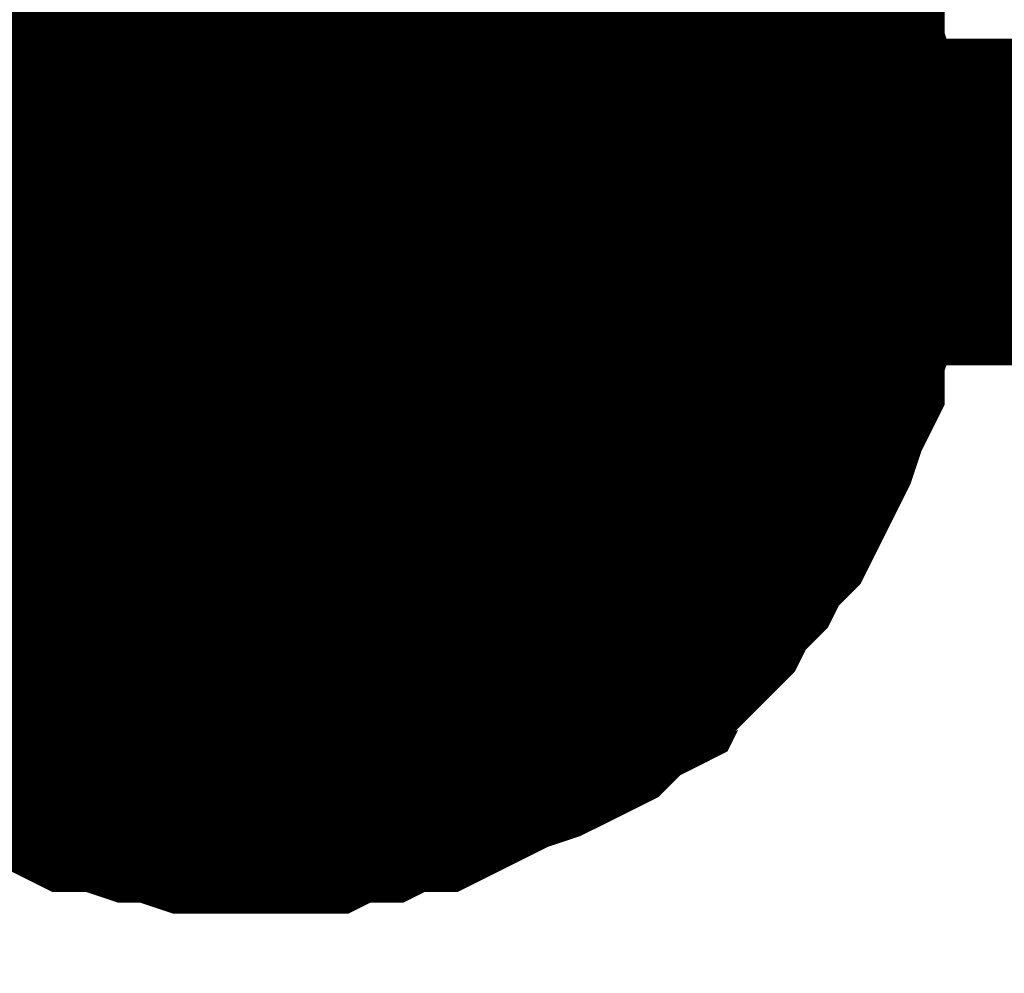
# Model space of a CAD drawing. Header units: inches. Extents: x 0 to 17, y 0 to 11.
# Tile 97 of 114: x 10.3418 to 10.3773, y 5.7219 to 5.7564. Entities that reach past the tile are written whole.
import ezdxf

# ---------------------------------------------------------------- set-up
doc = ezdxf.new("R2010")
doc.units = ezdxf.units.IN
doc.header["$MEASUREMENT"] = 0
doc.layers.add('Sheet', color=255, linetype='Continuous')

msp = doc.modelspace()

# ---------------------------------------------------------------- linework, layer by layer
at = {"layer": 'Sheet'}
for points in [[(8.750163, 5.64987, 0.0118, 0.0118, 0), (8.750163, 5.749784, 0.0118, 0.0118, 0), (9.250093, 5.749784, 0.0118, 0.0118, 0), (9.799977, 5.749784, 0.0118, 0.0118, 0), (10.350257, 5.749784, 0.0118, 0.0118, 0), (10.90014, 5.749784, 0.0118, 0.0118, 0), (10.90014, 5.849697, 0.0118, 0.0118, 0)], [(10.350257, 5.849697, 0.0118, 0.0118, 0), (10.350257, 5.749784, 0.0118, 0.0118, 0)], [(10.365322, 5.762471, 0.0118, 0.0118, 0), (10.366115, 5.761678, 0.0118, 0.0118, 0), (10.366511, 5.760885, 0.0118, 0.0118, 0), (10.367304, 5.760092, 0.0118, 0.0118, 0), (10.367701, 5.759299, 0.0118, 0.0118, 0), (10.368097, 5.758506, 0.0118, 0.0118, 0), (10.368493, 5.757713, 0.0118, 0.0118, 0), (10.36889, 5.756524, 0.0118, 0.0118, 0), (10.369286, 5.755731, 0.0118, 0.0118, 0), (10.369286, 5.754938, 0.0118, 0.0118, 0), (10.369683, 5.753749, 0.0118, 0.0118, 0), (10.369683, 5.752956, 0.0118, 0.0118, 0), (10.370079, 5.751766, 0.0118, 0.0118, 0), (10.370079, 5.750973, 0.0118, 0.0118, 0), (10.370079, 5.749784, 0.0118, 0.0118, 0)], [(10.365322, 5.762471, 0.0118, 0.0118, 0), (10.366115, 5.761678, 0.0118, 0.0118, 0), (10.366511, 5.760885, 0.0118, 0.0118, 0), (10.367304, 5.760092, 0.0118, 0.0118, 0), (10.367701, 5.759299, 0.0118, 0.0118, 0), (10.368097, 5.758506, 0.0118, 0.0118, 0), (10.368493, 5.757713, 0.0118, 0.0118, 0), (10.36889, 5.756524, 0.0118, 0.0118, 0), (10.369286, 5.755731, 0.0118, 0.0118, 0), (10.369286, 5.754938, 0.0118, 0.0118, 0), (10.369683, 5.753749, 0.0118, 0.0118, 0), (10.369683, 5.752956, 0.0118, 0.0118, 0), (10.370079, 5.751766, 0.0118, 0.0118, 0), (10.370079, 5.750973, 0.0118, 0.0118, 0), (10.370079, 5.749784, 0.0118, 0.0118, 0)], [(10.365322, 5.762471, 0.0118, 0.0118, 0), (10.366115, 5.761678, 0.0118, 0.0118, 0), (10.366511, 5.760885, 0.0118, 0.0118, 0), (10.367304, 5.760092, 0.0118, 0.0118, 0), (10.367701, 5.759299, 0.0118, 0.0118, 0), (10.368097, 5.758506, 0.0118, 0.0118, 0), (10.368493, 5.757713, 0.0118, 0.0118, 0), (10.36889, 5.756524, 0.0118, 0.0118, 0), (10.369286, 5.755731, 0.0118, 0.0118, 0), (10.369286, 5.754938, 0.0118, 0.0118, 0), (10.369683, 5.753749, 0.0118, 0.0118, 0), (10.369683, 5.752956, 0.0118, 0.0118, 0), (10.370079, 5.751766, 0.0118, 0.0118, 0), (10.370079, 5.750973, 0.0118, 0.0118, 0), (10.370079, 5.749784, 0.0118, 0.0118, 0)], [(10.365322, 5.762471, 0.0118, 0.0118, 0), (10.366115, 5.761678, 0.0118, 0.0118, 0), (10.366511, 5.760885, 0.0118, 0.0118, 0), (10.367304, 5.760092, 0.0118, 0.0118, 0), (10.367701, 5.759299, 0.0118, 0.0118, 0), (10.368097, 5.758506, 0.0118, 0.0118, 0), (10.368493, 5.757713, 0.0118, 0.0118, 0), (10.36889, 5.756524, 0.0118, 0.0118, 0), (10.369286, 5.755731, 0.0118, 0.0118, 0), (10.369286, 5.754938, 0.0118, 0.0118, 0), (10.369683, 5.753749, 0.0118, 0.0118, 0), (10.369683, 5.752956, 0.0118, 0.0118, 0), (10.370079, 5.751766, 0.0118, 0.0118, 0), (10.370079, 5.750973, 0.0118, 0.0118, 0), (10.370079, 5.749784, 0.0118, 0.0118, 0)], [(10.368097, 5.758506, 0.0039, 0.0039, 0), (10.368493, 5.757713, 0.0039, 0.0039, 0), (10.36889, 5.756524, 0.0039, 0.0039, 0), (10.369286, 5.755731, 0.0039, 0.0039, 0), (10.369286, 5.754938, 0.0039, 0.0039, 0), (10.369683, 5.753749, 0.0039, 0.0039, 0), (10.369683, 5.752956, 0.0039, 0.0039, 0), (10.370079, 5.751766, 0.0039, 0.0039, 0), (10.370079, 5.750973, 0.0039, 0.0039, 0), (10.370079, 5.749784, 0.0039, 0.0039, 0)], [(10.368097, 5.758506, 0.0039, 0.0039, 0), (10.368493, 5.757713, 0.0039, 0.0039, 0), (10.36889, 5.756524, 0.0039, 0.0039, 0), (10.369286, 5.755731, 0.0039, 0.0039, 0), (10.369286, 5.754938, 0.0039, 0.0039, 0), (10.369683, 5.753749, 0.0039, 0.0039, 0), (10.369683, 5.752956, 0.0039, 0.0039, 0), (10.370079, 5.751766, 0.0039, 0.0039, 0), (10.370079, 5.750973, 0.0039, 0.0039, 0), (10.370079, 5.749784, 0.0039, 0.0039, 0)], [(10.368097, 5.758506, 0.0039, 0.0039, 0), (10.368493, 5.757713, 0.0039, 0.0039, 0), (10.36889, 5.756524, 0.0039, 0.0039, 0), (10.369286, 5.755731, 0.0039, 0.0039, 0), (10.369286, 5.754938, 0.0039, 0.0039, 0), (10.369683, 5.753749, 0.0039, 0.0039, 0), (10.369683, 5.752956, 0.0039, 0.0039, 0), (10.370079, 5.751766, 0.0039, 0.0039, 0), (10.370079, 5.750973, 0.0039, 0.0039, 0), (10.370079, 5.749784, 0.0039, 0.0039, 0)], [(10.368097, 5.758506, 0.0039, 0.0039, 0), (10.368493, 5.757713, 0.0039, 0.0039, 0), (10.36889, 5.756524, 0.0039, 0.0039, 0), (10.369286, 5.755731, 0.0039, 0.0039, 0), (10.369286, 5.754938, 0.0039, 0.0039, 0), (10.369683, 5.753749, 0.0039, 0.0039, 0), (10.369683, 5.752956, 0.0039, 0.0039, 0), (10.370079, 5.751766, 0.0039, 0.0039, 0), (10.370079, 5.750973, 0.0039, 0.0039, 0), (10.370079, 5.749784, 0.0039, 0.0039, 0)], [(10.370079, 5.749784, 0.0118, 0.0118, 0), (10.370079, 5.748594, 0.0118, 0.0118, 0), (10.370079, 5.747801, 0.0118, 0.0118, 0), (10.369683, 5.746612, 0.0118, 0.0118, 0), (10.369683, 5.745819, 0.0118, 0.0118, 0), (10.369286, 5.744629, 0.0118, 0.0118, 0), (10.369286, 5.743837, 0.0118, 0.0118, 0), (10.36889, 5.743044, 0.0118, 0.0118, 0), (10.368493, 5.741854, 0.0118, 0.0118, 0), (10.368097, 5.741061, 0.0118, 0.0118, 0), (10.367701, 5.740268, 0.0118, 0.0118, 0), (10.367304, 5.739475, 0.0118, 0.0118, 0), (10.366511, 5.738682, 0.0118, 0.0118, 0), (10.366115, 5.737889, 0.0118, 0.0118, 0), (10.365322, 5.737096, 0.0118, 0.0118, 0), (10.364925, 5.736303, 0.0118, 0.0118, 0), (10.364132, 5.73551, 0.0118, 0.0118, 0), (10.36334, 5.735114, 0.0118, 0.0118, 0), (10.362943, 5.734321, 0.0118, 0.0118, 0), (10.36215, 5.733924, 0.0118, 0.0118, 0), (10.361357, 5.733131, 0.0118, 0.0118, 0), (10.360564, 5.732735, 0.0118, 0.0118, 0), (10.359771, 5.732339, 0.0118, 0.0118, 0), (10.358582, 5.731942, 0.0118, 0.0118, 0), (10.357789, 5.731546, 0.0118, 0.0118, 0), (10.356996, 5.731149, 0.0118, 0.0118, 0), (10.356203, 5.730753, 0.0118, 0.0118, 0), (10.355014, 5.730753, 0.0118, 0.0118, 0), (10.354221, 5.730356, 0.0118, 0.0118, 0), (10.353032, 5.730356, 0.0118, 0.0118, 0), (10.352239, 5.72996, 0.0118, 0.0118, 0), (10.351446, 5.72996, 0.0118, 0.0118, 0), (10.350257, 5.72996, 0.0118, 0.0118, 0)], [(10.370079, 5.749784, 0.0118, 0.0118, 0), (10.370079, 5.748594, 0.0118, 0.0118, 0), (10.370079, 5.747801, 0.0118, 0.0118, 0), (10.369683, 5.746612, 0.0118, 0.0118, 0), (10.369683, 5.745819, 0.0118, 0.0118, 0), (10.369286, 5.744629, 0.0118, 0.0118, 0), (10.369286, 5.743837, 0.0118, 0.0118, 0), (10.36889, 5.743044, 0.0118, 0.0118, 0), (10.368493, 5.741854, 0.0118, 0.0118, 0), (10.368097, 5.741061, 0.0118, 0.0118, 0), (10.367701, 5.740268, 0.0118, 0.0118, 0), (10.367304, 5.739475, 0.0118, 0.0118, 0), (10.366511, 5.738682, 0.0118, 0.0118, 0), (10.366115, 5.737889, 0.0118, 0.0118, 0), (10.365322, 5.737096, 0.0118, 0.0118, 0), (10.364925, 5.736303, 0.0118, 0.0118, 0), (10.364132, 5.73551, 0.0118, 0.0118, 0), (10.36334, 5.735114, 0.0118, 0.0118, 0), (10.362943, 5.734321, 0.0118, 0.0118, 0), (10.36215, 5.733924, 0.0118, 0.0118, 0), (10.361357, 5.733131, 0.0118, 0.0118, 0), (10.360564, 5.732735, 0.0118, 0.0118, 0), (10.359771, 5.732339, 0.0118, 0.0118, 0), (10.358582, 5.731942, 0.0118, 0.0118, 0), (10.357789, 5.731546, 0.0118, 0.0118, 0), (10.356996, 5.731149, 0.0118, 0.0118, 0), (10.356203, 5.730753, 0.0118, 0.0118, 0), (10.355014, 5.730753, 0.0118, 0.0118, 0), (10.354221, 5.730356, 0.0118, 0.0118, 0), (10.353032, 5.730356, 0.0118, 0.0118, 0), (10.352239, 5.72996, 0.0118, 0.0118, 0), (10.351446, 5.72996, 0.0118, 0.0118, 0), (10.350257, 5.72996, 0.0118, 0.0118, 0)], [(10.370079, 5.749784, 0.0118, 0.0118, 0), (10.370079, 5.748594, 0.0118, 0.0118, 0), (10.370079, 5.747801, 0.0118, 0.0118, 0), (10.369683, 5.746612, 0.0118, 0.0118, 0), (10.369683, 5.745819, 0.0118, 0.0118, 0), (10.369286, 5.744629, 0.0118, 0.0118, 0), (10.369286, 5.743837, 0.0118, 0.0118, 0), (10.36889, 5.743044, 0.0118, 0.0118, 0), (10.368493, 5.741854, 0.0118, 0.0118, 0), (10.368097, 5.741061, 0.0118, 0.0118, 0), (10.367701, 5.740268, 0.0118, 0.0118, 0), (10.367304, 5.739475, 0.0118, 0.0118, 0), (10.366511, 5.738682, 0.0118, 0.0118, 0), (10.366115, 5.737889, 0.0118, 0.0118, 0), (10.365322, 5.737096, 0.0118, 0.0118, 0), (10.364925, 5.736303, 0.0118, 0.0118, 0), (10.364132, 5.73551, 0.0118, 0.0118, 0), (10.36334, 5.735114, 0.0118, 0.0118, 0), (10.362943, 5.734321, 0.0118, 0.0118, 0), (10.36215, 5.733924, 0.0118, 0.0118, 0), (10.361357, 5.733131, 0.0118, 0.0118, 0), (10.360564, 5.732735, 0.0118, 0.0118, 0), (10.359771, 5.732339, 0.0118, 0.0118, 0), (10.358582, 5.731942, 0.0118, 0.0118, 0), (10.357789, 5.731546, 0.0118, 0.0118, 0), (10.356996, 5.731149, 0.0118, 0.0118, 0), (10.356203, 5.730753, 0.0118, 0.0118, 0), (10.355014, 5.730753, 0.0118, 0.0118, 0), (10.354221, 5.730356, 0.0118, 0.0118, 0), (10.353032, 5.730356, 0.0118, 0.0118, 0), (10.352239, 5.72996, 0.0118, 0.0118, 0), (10.351446, 5.72996, 0.0118, 0.0118, 0), (10.350257, 5.72996, 0.0118, 0.0118, 0)], [(10.370079, 5.749784, 0.0118, 0.0118, 0), (10.370079, 5.748594, 0.0118, 0.0118, 0), (10.370079, 5.747801, 0.0118, 0.0118, 0), (10.369683, 5.746612, 0.0118, 0.0118, 0), (10.369683, 5.745819, 0.0118, 0.0118, 0), (10.369286, 5.744629, 0.0118, 0.0118, 0), (10.369286, 5.743837, 0.0118, 0.0118, 0), (10.36889, 5.743044, 0.0118, 0.0118, 0), (10.368493, 5.741854, 0.0118, 0.0118, 0), (10.368097, 5.741061, 0.0118, 0.0118, 0), (10.367701, 5.740268, 0.0118, 0.0118, 0), (10.367304, 5.739475, 0.0118, 0.0118, 0), (10.366511, 5.738682, 0.0118, 0.0118, 0), (10.366115, 5.737889, 0.0118, 0.0118, 0), (10.365322, 5.737096, 0.0118, 0.0118, 0), (10.364925, 5.736303, 0.0118, 0.0118, 0), (10.364132, 5.73551, 0.0118, 0.0118, 0), (10.36334, 5.735114, 0.0118, 0.0118, 0), (10.362943, 5.734321, 0.0118, 0.0118, 0), (10.36215, 5.733924, 0.0118, 0.0118, 0), (10.361357, 5.733131, 0.0118, 0.0118, 0), (10.360564, 5.732735, 0.0118, 0.0118, 0), (10.359771, 5.732339, 0.0118, 0.0118, 0), (10.358582, 5.731942, 0.0118, 0.0118, 0), (10.357789, 5.731546, 0.0118, 0.0118, 0), (10.356996, 5.731149, 0.0118, 0.0118, 0), (10.356203, 5.730753, 0.0118, 0.0118, 0), (10.355014, 5.730753, 0.0118, 0.0118, 0), (10.354221, 5.730356, 0.0118, 0.0118, 0), (10.353032, 5.730356, 0.0118, 0.0118, 0), (10.352239, 5.72996, 0.0118, 0.0118, 0), (10.351446, 5.72996, 0.0118, 0.0118, 0), (10.350257, 5.72996, 0.0118, 0.0118, 0)], [(10.370079, 5.749784, 0.0118, 0.0118, 0), (10.370079, 5.749784, 0.0118, 0.0118, 0), (10.370079, 5.749784, 0.0118, 0.0118, 0), (10.370079, 5.749784, 0.0118, 0.0118, 0), (10.370079, 5.749784, 0.0118, 0.0118, 0), (10.370079, 5.749784, 0.0118, 0.0118, 0), (10.370079, 5.749784, 0.0118, 0.0118, 0), (10.370079, 5.749784, 0.0118, 0.0118, 0), (10.370079, 5.749784, 0.0118, 0.0118, 0), (10.370079, 5.749784, 0.0118, 0.0118, 0), (10.370079, 5.749784, 0.0118, 0.0118, 0), (10.370079, 5.749784, 0.0118, 0.0118, 0), (10.370079, 5.749784, 0.0118, 0.0118, 0), (10.370079, 5.749784, 0.0118, 0.0118, 0), (10.370079, 5.749784, 0.0118, 0.0118, 0), (10.370079, 5.749784, 0.0118, 0.0118, 0), (10.370079, 5.749784, 0.0118, 0.0118, 0), (10.370079, 5.749784, 0.0118, 0.0118, 0), (10.370079, 5.749784, 0.0118, 0.0118, 0), (10.370079, 5.749784, 0.0118, 0.0118, 0), (10.370079, 5.749784, 0.0118, 0.0118, 0), (10.370079, 5.749784, 0.0118, 0.0118, 0), (10.370079, 5.749784, 0.0118, 0.0118, 0), (10.370079, 5.749784, 0.0118, 0.0118, 0), (10.370079, 5.749784, 0.0118, 0.0118, 0), (10.370079, 5.749784, 0.0118, 0.0118, 0), (10.370079, 5.749784, 0.0118, 0.0118, 0), (10.370079, 5.749784, 0.0118, 0.0118, 0), (10.370079, 5.749784, 0.0118, 0.0118, 0), (10.370079, 5.749784, 0.0118, 0.0118, 0), (10.370079, 5.749784, 0.0118, 0.0118, 0), (10.370079, 5.749784, 0.0118, 0.0118, 0), (10.370079, 5.749784, 0.0118, 0.0118, 0)], [(10.370079, 5.749784, 0.0118, 0.0118, 0), (10.370079, 5.749784, 0.0118, 0.0118, 0)], [(10.370079, 5.749784, 0.0118, 0.0118, 0), (10.370079, 5.749784, 0.0118, 0.0118, 0), (10.370079, 5.749784, 0.0118, 0.0118, 0), (10.370079, 5.749784, 0.0118, 0.0118, 0), (10.370079, 5.749784, 0.0118, 0.0118, 0), (10.370079, 5.749784, 0.0118, 0.0118, 0), (10.370079, 5.749784, 0.0118, 0.0118, 0), (10.370079, 5.749784, 0.0118, 0.0118, 0), (10.370079, 5.749784, 0.0118, 0.0118, 0), (10.370079, 5.749784, 0.0118, 0.0118, 0), (10.370079, 5.749784, 0.0118, 0.0118, 0), (10.370079, 5.749784, 0.0118, 0.0118, 0), (10.370079, 5.749784, 0.0118, 0.0118, 0), (10.370079, 5.749784, 0.0118, 0.0118, 0), (10.370079, 5.749784, 0.0118, 0.0118, 0), (10.370079, 5.749784, 0.0118, 0.0118, 0), (10.370079, 5.749784, 0.0118, 0.0118, 0), (10.370079, 5.749784, 0.0118, 0.0118, 0), (10.370079, 5.749784, 0.0118, 0.0118, 0), (10.370079, 5.749784, 0.0118, 0.0118, 0), (10.370079, 5.749784, 0.0118, 0.0118, 0), (10.370079, 5.749784, 0.0118, 0.0118, 0), (10.370079, 5.749784, 0.0118, 0.0118, 0), (10.370079, 5.749784, 0.0118, 0.0118, 0), (10.370079, 5.749784, 0.0118, 0.0118, 0), (10.370079, 5.749784, 0.0118, 0.0118, 0), (10.370079, 5.749784, 0.0118, 0.0118, 0), (10.370079, 5.749784, 0.0118, 0.0118, 0), (10.370079, 5.749784, 0.0118, 0.0118, 0), (10.370079, 5.749784, 0.0118, 0.0118, 0), (10.370079, 5.749784, 0.0118, 0.0118, 0), (10.370079, 5.749784, 0.0118, 0.0118, 0), (10.370079, 5.749784, 0.0118, 0.0118, 0)], [(10.370079, 5.749784, 0.0118, 0.0118, 0), (10.370079, 5.749784, 0.0118, 0.0118, 0)], [(10.370079, 5.749784, 0.0118, 0.0118, 0), (10.370079, 5.749784, 0.0118, 0.0118, 0), (10.370079, 5.749784, 0.0118, 0.0118, 0), (10.370079, 5.749784, 0.0118, 0.0118, 0), (10.370079, 5.749784, 0.0118, 0.0118, 0), (10.370079, 5.749784, 0.0118, 0.0118, 0), (10.370079, 5.749784, 0.0118, 0.0118, 0), (10.370079, 5.749784, 0.0118, 0.0118, 0), (10.370079, 5.749784, 0.0118, 0.0118, 0), (10.370079, 5.749784, 0.0118, 0.0118, 0), (10.370079, 5.749784, 0.0118, 0.0118, 0), (10.370079, 5.749784, 0.0118, 0.0118, 0), (10.370079, 5.749784, 0.0118, 0.0118, 0), (10.370079, 5.749784, 0.0118, 0.0118, 0), (10.370079, 5.749784, 0.0118, 0.0118, 0), (10.370079, 5.749784, 0.0118, 0.0118, 0), (10.370079, 5.749784, 0.0118, 0.0118, 0), (10.370079, 5.749784, 0.0118, 0.0118, 0), (10.370079, 5.749784, 0.0118, 0.0118, 0), (10.370079, 5.749784, 0.0118, 0.0118, 0), (10.370079, 5.749784, 0.0118, 0.0118, 0), (10.370079, 5.749784, 0.0118, 0.0118, 0), (10.370079, 5.749784, 0.0118, 0.0118, 0), (10.370079, 5.749784, 0.0118, 0.0118, 0), (10.370079, 5.749784, 0.0118, 0.0118, 0), (10.370079, 5.749784, 0.0118, 0.0118, 0), (10.370079, 5.749784, 0.0118, 0.0118, 0), (10.370079, 5.749784, 0.0118, 0.0118, 0), (10.370079, 5.749784, 0.0118, 0.0118, 0), (10.370079, 5.749784, 0.0118, 0.0118, 0), (10.370079, 5.749784, 0.0118, 0.0118, 0), (10.370079, 5.749784, 0.0118, 0.0118, 0), (10.370079, 5.749784, 0.0118, 0.0118, 0)], [(10.370079, 5.749784, 0.0118, 0.0118, 0), (10.370079, 5.749784, 0.0118, 0.0118, 0)], [(10.370079, 5.749784, 0.0118, 0.0118, 0), (10.370079, 5.749784, 0.0118, 0.0118, 0), (10.370079, 5.749784, 0.0118, 0.0118, 0), (10.370079, 5.749784, 0.0118, 0.0118, 0), (10.370079, 5.749784, 0.0118, 0.0118, 0), (10.370079, 5.749784, 0.0118, 0.0118, 0), (10.370079, 5.749784, 0.0118, 0.0118, 0), (10.370079, 5.749784, 0.0118, 0.0118, 0), (10.370079, 5.749784, 0.0118, 0.0118, 0), (10.370079, 5.749784, 0.0118, 0.0118, 0), (10.370079, 5.749784, 0.0118, 0.0118, 0), (10.370079, 5.749784, 0.0118, 0.0118, 0), (10.370079, 5.749784, 0.0118, 0.0118, 0), (10.370079, 5.749784, 0.0118, 0.0118, 0), (10.370079, 5.749784, 0.0118, 0.0118, 0), (10.370079, 5.749784, 0.0118, 0.0118, 0), (10.370079, 5.749784, 0.0118, 0.0118, 0), (10.370079, 5.749784, 0.0118, 0.0118, 0), (10.370079, 5.749784, 0.0118, 0.0118, 0), (10.370079, 5.749784, 0.0118, 0.0118, 0), (10.370079, 5.749784, 0.0118, 0.0118, 0), (10.370079, 5.749784, 0.0118, 0.0118, 0), (10.370079, 5.749784, 0.0118, 0.0118, 0), (10.370079, 5.749784, 0.0118, 0.0118, 0), (10.370079, 5.749784, 0.0118, 0.0118, 0), (10.370079, 5.749784, 0.0118, 0.0118, 0), (10.370079, 5.749784, 0.0118, 0.0118, 0), (10.370079, 5.749784, 0.0118, 0.0118, 0), (10.370079, 5.749784, 0.0118, 0.0118, 0), (10.370079, 5.749784, 0.0118, 0.0118, 0), (10.370079, 5.749784, 0.0118, 0.0118, 0), (10.370079, 5.749784, 0.0118, 0.0118, 0), (10.370079, 5.749784, 0.0118, 0.0118, 0)], [(10.370079, 5.749784, 0.0118, 0.0118, 0), (10.370079, 5.749784, 0.0118, 0.0118, 0)], [(10.370079, 5.749784, 0.0039, 0.0039, 0), (10.370079, 5.748594, 0.0039, 0.0039, 0), (10.370079, 5.747801, 0.0039, 0.0039, 0), (10.369683, 5.746612, 0.0039, 0.0039, 0), (10.369683, 5.745819, 0.0039, 0.0039, 0), (10.369286, 5.744629, 0.0039, 0.0039, 0), (10.369286, 5.743837, 0.0039, 0.0039, 0), (10.36889, 5.743044, 0.0039, 0.0039, 0), (10.368493, 5.741854, 0.0039, 0.0039, 0), (10.368097, 5.741061, 0.0039, 0.0039, 0), (10.367701, 5.740268, 0.0039, 0.0039, 0), (10.367304, 5.739475, 0.0039, 0.0039, 0), (10.366511, 5.738682, 0.0039, 0.0039, 0), (10.366115, 5.737889, 0.0039, 0.0039, 0), (10.365322, 5.737096, 0.0039, 0.0039, 0), (10.364925, 5.736303, 0.0039, 0.0039, 0), (10.364132, 5.73551, 0.0039, 0.0039, 0), (10.36334, 5.735114, 0.0039, 0.0039, 0), (10.362943, 5.734321, 0.0039, 0.0039, 0), (10.36215, 5.733924, 0.0039, 0.0039, 0), (10.361357, 5.733131, 0.0039, 0.0039, 0), (10.360564, 5.732735, 0.0039, 0.0039, 0), (10.359771, 5.732339, 0.0039, 0.0039, 0), (10.358582, 5.731942, 0.0039, 0.0039, 0), (10.357789, 5.731546, 0.0039, 0.0039, 0), (10.356996, 5.731149, 0.0039, 0.0039, 0), (10.356203, 5.730753, 0.0039, 0.0039, 0), (10.355014, 5.730753, 0.0039, 0.0039, 0), (10.354221, 5.730356, 0.0039, 0.0039, 0), (10.353032, 5.730356, 0.0039, 0.0039, 0), (10.352239, 5.72996, 0.0039, 0.0039, 0), (10.351446, 5.72996, 0.0039, 0.0039, 0), (10.350257, 5.72996, 0.0039, 0.0039, 0)], [(10.370079, 5.749784, 0.0039, 0.0039, 0), (10.370079, 5.748594, 0.0039, 0.0039, 0), (10.370079, 5.747801, 0.0039, 0.0039, 0), (10.369683, 5.746612, 0.0039, 0.0039, 0), (10.369683, 5.745819, 0.0039, 0.0039, 0), (10.369286, 5.744629, 0.0039, 0.0039, 0), (10.369286, 5.743837, 0.0039, 0.0039, 0), (10.36889, 5.743044, 0.0039, 0.0039, 0), (10.368493, 5.741854, 0.0039, 0.0039, 0), (10.368097, 5.741061, 0.0039, 0.0039, 0), (10.367701, 5.740268, 0.0039, 0.0039, 0), (10.367304, 5.739475, 0.0039, 0.0039, 0), (10.366511, 5.738682, 0.0039, 0.0039, 0), (10.366115, 5.737889, 0.0039, 0.0039, 0), (10.365322, 5.737096, 0.0039, 0.0039, 0), (10.364925, 5.736303, 0.0039, 0.0039, 0), (10.364132, 5.73551, 0.0039, 0.0039, 0), (10.36334, 5.735114, 0.0039, 0.0039, 0), (10.362943, 5.734321, 0.0039, 0.0039, 0), (10.36215, 5.733924, 0.0039, 0.0039, 0), (10.361357, 5.733131, 0.0039, 0.0039, 0), (10.360564, 5.732735, 0.0039, 0.0039, 0), (10.359771, 5.732339, 0.0039, 0.0039, 0), (10.358582, 5.731942, 0.0039, 0.0039, 0), (10.357789, 5.731546, 0.0039, 0.0039, 0), (10.356996, 5.731149, 0.0039, 0.0039, 0), (10.356203, 5.730753, 0.0039, 0.0039, 0), (10.355014, 5.730753, 0.0039, 0.0039, 0), (10.354221, 5.730356, 0.0039, 0.0039, 0), (10.353032, 5.730356, 0.0039, 0.0039, 0), (10.352239, 5.72996, 0.0039, 0.0039, 0), (10.351446, 5.72996, 0.0039, 0.0039, 0), (10.350257, 5.72996, 0.0039, 0.0039, 0)], [(10.370079, 5.749784, 0.0039, 0.0039, 0), (10.370079, 5.748594, 0.0039, 0.0039, 0), (10.370079, 5.747801, 0.0039, 0.0039, 0), (10.369683, 5.746612, 0.0039, 0.0039, 0), (10.369683, 5.745819, 0.0039, 0.0039, 0), (10.369286, 5.744629, 0.0039, 0.0039, 0), (10.369286, 5.743837, 0.0039, 0.0039, 0), (10.36889, 5.743044, 0.0039, 0.0039, 0), (10.368493, 5.741854, 0.0039, 0.0039, 0), (10.368097, 5.741061, 0.0039, 0.0039, 0), (10.367701, 5.740268, 0.0039, 0.0039, 0), (10.367304, 5.739475, 0.0039, 0.0039, 0), (10.366511, 5.738682, 0.0039, 0.0039, 0), (10.366115, 5.737889, 0.0039, 0.0039, 0), (10.365322, 5.737096, 0.0039, 0.0039, 0), (10.364925, 5.736303, 0.0039, 0.0039, 0), (10.364132, 5.73551, 0.0039, 0.0039, 0), (10.36334, 5.735114, 0.0039, 0.0039, 0), (10.362943, 5.734321, 0.0039, 0.0039, 0), (10.36215, 5.733924, 0.0039, 0.0039, 0), (10.361357, 5.733131, 0.0039, 0.0039, 0), (10.360564, 5.732735, 0.0039, 0.0039, 0), (10.359771, 5.732339, 0.0039, 0.0039, 0), (10.358582, 5.731942, 0.0039, 0.0039, 0), (10.357789, 5.731546, 0.0039, 0.0039, 0), (10.356996, 5.731149, 0.0039, 0.0039, 0), (10.356203, 5.730753, 0.0039, 0.0039, 0), (10.355014, 5.730753, 0.0039, 0.0039, 0), (10.354221, 5.730356, 0.0039, 0.0039, 0), (10.353032, 5.730356, 0.0039, 0.0039, 0), (10.352239, 5.72996, 0.0039, 0.0039, 0), (10.351446, 5.72996, 0.0039, 0.0039, 0), (10.350257, 5.72996, 0.0039, 0.0039, 0)], [(10.370079, 5.749784, 0.0039, 0.0039, 0), (10.370079, 5.748594, 0.0039, 0.0039, 0), (10.370079, 5.747801, 0.0039, 0.0039, 0), (10.369683, 5.746612, 0.0039, 0.0039, 0), (10.369683, 5.745819, 0.0039, 0.0039, 0), (10.369286, 5.744629, 0.0039, 0.0039, 0), (10.369286, 5.743837, 0.0039, 0.0039, 0), (10.36889, 5.743044, 0.0039, 0.0039, 0), (10.368493, 5.741854, 0.0039, 0.0039, 0), (10.368097, 5.741061, 0.0039, 0.0039, 0), (10.367701, 5.740268, 0.0039, 0.0039, 0), (10.367304, 5.739475, 0.0039, 0.0039, 0), (10.366511, 5.738682, 0.0039, 0.0039, 0), (10.366115, 5.737889, 0.0039, 0.0039, 0), (10.365322, 5.737096, 0.0039, 0.0039, 0), (10.364925, 5.736303, 0.0039, 0.0039, 0), (10.364132, 5.73551, 0.0039, 0.0039, 0), (10.36334, 5.735114, 0.0039, 0.0039, 0), (10.362943, 5.734321, 0.0039, 0.0039, 0), (10.36215, 5.733924, 0.0039, 0.0039, 0), (10.361357, 5.733131, 0.0039, 0.0039, 0), (10.360564, 5.732735, 0.0039, 0.0039, 0), (10.359771, 5.732339, 0.0039, 0.0039, 0), (10.358582, 5.731942, 0.0039, 0.0039, 0), (10.357789, 5.731546, 0.0039, 0.0039, 0), (10.356996, 5.731149, 0.0039, 0.0039, 0), (10.356203, 5.730753, 0.0039, 0.0039, 0), (10.355014, 5.730753, 0.0039, 0.0039, 0), (10.354221, 5.730356, 0.0039, 0.0039, 0), (10.353032, 5.730356, 0.0039, 0.0039, 0), (10.352239, 5.72996, 0.0039, 0.0039, 0), (10.351446, 5.72996, 0.0039, 0.0039, 0), (10.350257, 5.72996, 0.0039, 0.0039, 0)], [(10.370079, 5.749784, 0.0039, 0.0039, 0), (10.370079, 5.749784, 0.0039, 0.0039, 0), (10.370079, 5.749784, 0.0039, 0.0039, 0), (10.370079, 5.749784, 0.0039, 0.0039, 0), (10.370079, 5.749784, 0.0039, 0.0039, 0), (10.370079, 5.749784, 0.0039, 0.0039, 0), (10.370079, 5.749784, 0.0039, 0.0039, 0), (10.370079, 5.749784, 0.0039, 0.0039, 0), (10.370079, 5.749784, 0.0039, 0.0039, 0), (10.370079, 5.749784, 0.0039, 0.0039, 0), (10.370079, 5.749784, 0.0039, 0.0039, 0), (10.370079, 5.749784, 0.0039, 0.0039, 0), (10.370079, 5.749784, 0.0039, 0.0039, 0), (10.370079, 5.749784, 0.0039, 0.0039, 0), (10.370079, 5.749784, 0.0039, 0.0039, 0), (10.370079, 5.749784, 0.0039, 0.0039, 0), (10.370079, 5.749784, 0.0039, 0.0039, 0), (10.370079, 5.749784, 0.0039, 0.0039, 0), (10.370079, 5.749784, 0.0039, 0.0039, 0), (10.370079, 5.749784, 0.0039, 0.0039, 0), (10.370079, 5.749784, 0.0039, 0.0039, 0), (10.370079, 5.749784, 0.0039, 0.0039, 0), (10.370079, 5.749784, 0.0039, 0.0039, 0), (10.370079, 5.749784, 0.0039, 0.0039, 0), (10.370079, 5.749784, 0.0039, 0.0039, 0), (10.370079, 5.749784, 0.0039, 0.0039, 0), (10.370079, 5.749784, 0.0039, 0.0039, 0), (10.370079, 5.749784, 0.0039, 0.0039, 0), (10.370079, 5.749784, 0.0039, 0.0039, 0), (10.370079, 5.749784, 0.0039, 0.0039, 0), (10.370079, 5.749784, 0.0039, 0.0039, 0), (10.370079, 5.749784, 0.0039, 0.0039, 0), (10.370079, 5.749784, 0.0039, 0.0039, 0)], [(10.370079, 5.749784, 0.0039, 0.0039, 0), (10.370079, 5.749784, 0.0039, 0.0039, 0)], [(10.370079, 5.749784, 0.0039, 0.0039, 0), (10.370079, 5.749784, 0.0039, 0.0039, 0), (10.370079, 5.749784, 0.0039, 0.0039, 0), (10.370079, 5.749784, 0.0039, 0.0039, 0), (10.370079, 5.749784, 0.0039, 0.0039, 0), (10.370079, 5.749784, 0.0039, 0.0039, 0), (10.370079, 5.749784, 0.0039, 0.0039, 0), (10.370079, 5.749784, 0.0039, 0.0039, 0), (10.370079, 5.749784, 0.0039, 0.0039, 0), (10.370079, 5.749784, 0.0039, 0.0039, 0), (10.370079, 5.749784, 0.0039, 0.0039, 0), (10.370079, 5.749784, 0.0039, 0.0039, 0), (10.370079, 5.749784, 0.0039, 0.0039, 0), (10.370079, 5.749784, 0.0039, 0.0039, 0), (10.370079, 5.749784, 0.0039, 0.0039, 0), (10.370079, 5.749784, 0.0039, 0.0039, 0), (10.370079, 5.749784, 0.0039, 0.0039, 0), (10.370079, 5.749784, 0.0039, 0.0039, 0), (10.370079, 5.749784, 0.0039, 0.0039, 0), (10.370079, 5.749784, 0.0039, 0.0039, 0), (10.370079, 5.749784, 0.0039, 0.0039, 0), (10.370079, 5.749784, 0.0039, 0.0039, 0), (10.370079, 5.749784, 0.0039, 0.0039, 0), (10.370079, 5.749784, 0.0039, 0.0039, 0), (10.370079, 5.749784, 0.0039, 0.0039, 0), (10.370079, 5.749784, 0.0039, 0.0039, 0), (10.370079, 5.749784, 0.0039, 0.0039, 0), (10.370079, 5.749784, 0.0039, 0.0039, 0), (10.370079, 5.749784, 0.0039, 0.0039, 0), (10.370079, 5.749784, 0.0039, 0.0039, 0), (10.370079, 5.749784, 0.0039, 0.0039, 0), (10.370079, 5.749784, 0.0039, 0.0039, 0), (10.370079, 5.749784, 0.0039, 0.0039, 0)], [(10.370079, 5.749784, 0.0039, 0.0039, 0), (10.370079, 5.749784, 0.0039, 0.0039, 0)], [(10.370079, 5.749784, 0.0039, 0.0039, 0), (10.370079, 5.749784, 0.0039, 0.0039, 0), (10.370079, 5.749784, 0.0039, 0.0039, 0), (10.370079, 5.749784, 0.0039, 0.0039, 0), (10.370079, 5.749784, 0.0039, 0.0039, 0), (10.370079, 5.749784, 0.0039, 0.0039, 0), (10.370079, 5.749784, 0.0039, 0.0039, 0), (10.370079, 5.749784, 0.0039, 0.0039, 0), (10.370079, 5.749784, 0.0039, 0.0039, 0), (10.370079, 5.749784, 0.0039, 0.0039, 0), (10.370079, 5.749784, 0.0039, 0.0039, 0), (10.370079, 5.749784, 0.0039, 0.0039, 0), (10.370079, 5.749784, 0.0039, 0.0039, 0), (10.370079, 5.749784, 0.0039, 0.0039, 0), (10.370079, 5.749784, 0.0039, 0.0039, 0), (10.370079, 5.749784, 0.0039, 0.0039, 0), (10.370079, 5.749784, 0.0039, 0.0039, 0), (10.370079, 5.749784, 0.0039, 0.0039, 0), (10.370079, 5.749784, 0.0039, 0.0039, 0), (10.370079, 5.749784, 0.0039, 0.0039, 0), (10.370079, 5.749784, 0.0039, 0.0039, 0), (10.370079, 5.749784, 0.0039, 0.0039, 0), (10.370079, 5.749784, 0.0039, 0.0039, 0), (10.370079, 5.749784, 0.0039, 0.0039, 0), (10.370079, 5.749784, 0.0039, 0.0039, 0), (10.370079, 5.749784, 0.0039, 0.0039, 0), (10.370079, 5.749784, 0.0039, 0.0039, 0), (10.370079, 5.749784, 0.0039, 0.0039, 0), (10.370079, 5.749784, 0.0039, 0.0039, 0), (10.370079, 5.749784, 0.0039, 0.0039, 0), (10.370079, 5.749784, 0.0039, 0.0039, 0), (10.370079, 5.749784, 0.0039, 0.0039, 0), (10.370079, 5.749784, 0.0039, 0.0039, 0)], [(10.370079, 5.749784, 0.0039, 0.0039, 0), (10.370079, 5.749784, 0.0039, 0.0039, 0)], [(10.370079, 5.749784, 0.0039, 0.0039, 0), (10.370079, 5.749784, 0.0039, 0.0039, 0), (10.370079, 5.749784, 0.0039, 0.0039, 0), (10.370079, 5.749784, 0.0039, 0.0039, 0), (10.370079, 5.749784, 0.0039, 0.0039, 0), (10.370079, 5.749784, 0.0039, 0.0039, 0), (10.370079, 5.749784, 0.0039, 0.0039, 0), (10.370079, 5.749784, 0.0039, 0.0039, 0), (10.370079, 5.749784, 0.0039, 0.0039, 0), (10.370079, 5.749784, 0.0039, 0.0039, 0), (10.370079, 5.749784, 0.0039, 0.0039, 0), (10.370079, 5.749784, 0.0039, 0.0039, 0), (10.370079, 5.749784, 0.0039, 0.0039, 0), (10.370079, 5.749784, 0.0039, 0.0039, 0), (10.370079, 5.749784, 0.0039, 0.0039, 0), (10.370079, 5.749784, 0.0039, 0.0039, 0), (10.370079, 5.749784, 0.0039, 0.0039, 0), (10.370079, 5.749784, 0.0039, 0.0039, 0), (10.370079, 5.749784, 0.0039, 0.0039, 0), (10.370079, 5.749784, 0.0039, 0.0039, 0), (10.370079, 5.749784, 0.0039, 0.0039, 0), (10.370079, 5.749784, 0.0039, 0.0039, 0), (10.370079, 5.749784, 0.0039, 0.0039, 0), (10.370079, 5.749784, 0.0039, 0.0039, 0), (10.370079, 5.749784, 0.0039, 0.0039, 0), (10.370079, 5.749784, 0.0039, 0.0039, 0), (10.370079, 5.749784, 0.0039, 0.0039, 0), (10.370079, 5.749784, 0.0039, 0.0039, 0), (10.370079, 5.749784, 0.0039, 0.0039, 0), (10.370079, 5.749784, 0.0039, 0.0039, 0), (10.370079, 5.749784, 0.0039, 0.0039, 0), (10.370079, 5.749784, 0.0039, 0.0039, 0), (10.370079, 5.749784, 0.0039, 0.0039, 0)], [(10.370079, 5.749784, 0.0039, 0.0039, 0), (10.370079, 5.749784, 0.0039, 0.0039, 0)], [(10.350257, 5.72996, 0.0118, 0.0118, 0), (10.349067, 5.72996, 0.0118, 0.0118, 0), (10.348274, 5.72996, 0.0118, 0.0118, 0), (10.347085, 5.730356, 0.0118, 0.0118, 0), (10.346292, 5.730356, 0.0118, 0.0118, 0), (10.345103, 5.730753, 0.0118, 0.0118, 0), (10.34431, 5.730753, 0.0118, 0.0118, 0), (10.343517, 5.731149, 0.0118, 0.0118, 0), (10.342327, 5.731546, 0.0118, 0.0118, 0), (10.341535, 5.731942, 0.0118, 0.0118, 0), (10.340742, 5.732339, 0.0118, 0.0118, 0), (10.339949, 5.732735, 0.0118, 0.0118, 0), (10.339156, 5.733131, 0.0118, 0.0118, 0), (10.338363, 5.733924, 0.0118, 0.0118, 0), (10.33757, 5.734321, 0.0118, 0.0118, 0), (10.336777, 5.735114, 0.0118, 0.0118, 0), (10.335984, 5.73551, 0.0118, 0.0118, 0), (10.335191, 5.736303, 0.0118, 0.0118, 0)], [(10.350257, 5.72996, 0.0118, 0.0118, 0), (10.349067, 5.72996, 0.0118, 0.0118, 0), (10.348274, 5.72996, 0.0118, 0.0118, 0), (10.347085, 5.730356, 0.0118, 0.0118, 0), (10.346292, 5.730356, 0.0118, 0.0118, 0), (10.345103, 5.730753, 0.0118, 0.0118, 0), (10.34431, 5.730753, 0.0118, 0.0118, 0), (10.343517, 5.731149, 0.0118, 0.0118, 0), (10.342327, 5.731546, 0.0118, 0.0118, 0), (10.341535, 5.731942, 0.0118, 0.0118, 0), (10.340742, 5.732339, 0.0118, 0.0118, 0), (10.339949, 5.732735, 0.0118, 0.0118, 0), (10.339156, 5.733131, 0.0118, 0.0118, 0), (10.338363, 5.733924, 0.0118, 0.0118, 0), (10.33757, 5.734321, 0.0118, 0.0118, 0), (10.336777, 5.735114, 0.0118, 0.0118, 0), (10.335984, 5.73551, 0.0118, 0.0118, 0), (10.335191, 5.736303, 0.0118, 0.0118, 0)], [(10.350257, 5.72996, 0.0118, 0.0118, 0), (10.349067, 5.72996, 0.0118, 0.0118, 0), (10.348274, 5.72996, 0.0118, 0.0118, 0), (10.347085, 5.730356, 0.0118, 0.0118, 0), (10.346292, 5.730356, 0.0118, 0.0118, 0), (10.345103, 5.730753, 0.0118, 0.0118, 0), (10.34431, 5.730753, 0.0118, 0.0118, 0), (10.343517, 5.731149, 0.0118, 0.0118, 0), (10.342327, 5.731546, 0.0118, 0.0118, 0), (10.341535, 5.731942, 0.0118, 0.0118, 0), (10.340742, 5.732339, 0.0118, 0.0118, 0), (10.339949, 5.732735, 0.0118, 0.0118, 0), (10.339156, 5.733131, 0.0118, 0.0118, 0), (10.338363, 5.733924, 0.0118, 0.0118, 0), (10.33757, 5.734321, 0.0118, 0.0118, 0), (10.336777, 5.735114, 0.0118, 0.0118, 0), (10.335984, 5.73551, 0.0118, 0.0118, 0), (10.335191, 5.736303, 0.0118, 0.0118, 0)], [(10.350257, 5.72996, 0.0118, 0.0118, 0), (10.349067, 5.72996, 0.0118, 0.0118, 0), (10.348274, 5.72996, 0.0118, 0.0118, 0), (10.347085, 5.730356, 0.0118, 0.0118, 0), (10.346292, 5.730356, 0.0118, 0.0118, 0), (10.345103, 5.730753, 0.0118, 0.0118, 0), (10.34431, 5.730753, 0.0118, 0.0118, 0), (10.343517, 5.731149, 0.0118, 0.0118, 0), (10.342327, 5.731546, 0.0118, 0.0118, 0), (10.341535, 5.731942, 0.0118, 0.0118, 0), (10.340742, 5.732339, 0.0118, 0.0118, 0), (10.339949, 5.732735, 0.0118, 0.0118, 0), (10.339156, 5.733131, 0.0118, 0.0118, 0), (10.338363, 5.733924, 0.0118, 0.0118, 0), (10.33757, 5.734321, 0.0118, 0.0118, 0), (10.336777, 5.735114, 0.0118, 0.0118, 0), (10.335984, 5.73551, 0.0118, 0.0118, 0), (10.335191, 5.736303, 0.0118, 0.0118, 0)], [(10.350257, 5.72996, 0.0039, 0.0039, 0), (10.349067, 5.72996, 0.0039, 0.0039, 0), (10.348274, 5.72996, 0.0039, 0.0039, 0), (10.347085, 5.730356, 0.0039, 0.0039, 0), (10.346292, 5.730356, 0.0039, 0.0039, 0), (10.345103, 5.730753, 0.0039, 0.0039, 0), (10.34431, 5.730753, 0.0039, 0.0039, 0), (10.343517, 5.731149, 0.0039, 0.0039, 0), (10.342327, 5.731546, 0.0039, 0.0039, 0), (10.341535, 5.731942, 0.0039, 0.0039, 0), (10.340742, 5.732339, 0.0039, 0.0039, 0), (10.339949, 5.732735, 0.0039, 0.0039, 0), (10.339156, 5.733131, 0.0039, 0.0039, 0)], [(10.350257, 5.72996, 0.0039, 0.0039, 0), (10.349067, 5.72996, 0.0039, 0.0039, 0), (10.348274, 5.72996, 0.0039, 0.0039, 0), (10.347085, 5.730356, 0.0039, 0.0039, 0), (10.346292, 5.730356, 0.0039, 0.0039, 0), (10.345103, 5.730753, 0.0039, 0.0039, 0), (10.34431, 5.730753, 0.0039, 0.0039, 0), (10.343517, 5.731149, 0.0039, 0.0039, 0), (10.342327, 5.731546, 0.0039, 0.0039, 0), (10.341535, 5.731942, 0.0039, 0.0039, 0), (10.340742, 5.732339, 0.0039, 0.0039, 0), (10.339949, 5.732735, 0.0039, 0.0039, 0), (10.339156, 5.733131, 0.0039, 0.0039, 0)], [(10.350257, 5.72996, 0.0039, 0.0039, 0), (10.349067, 5.72996, 0.0039, 0.0039, 0), (10.348274, 5.72996, 0.0039, 0.0039, 0), (10.347085, 5.730356, 0.0039, 0.0039, 0), (10.346292, 5.730356, 0.0039, 0.0039, 0), (10.345103, 5.730753, 0.0039, 0.0039, 0), (10.34431, 5.730753, 0.0039, 0.0039, 0), (10.343517, 5.731149, 0.0039, 0.0039, 0), (10.342327, 5.731546, 0.0039, 0.0039, 0), (10.341535, 5.731942, 0.0039, 0.0039, 0), (10.340742, 5.732339, 0.0039, 0.0039, 0), (10.339949, 5.732735, 0.0039, 0.0039, 0), (10.339156, 5.733131, 0.0039, 0.0039, 0)], [(10.350257, 5.72996, 0.0039, 0.0039, 0), (10.349067, 5.72996, 0.0039, 0.0039, 0), (10.348274, 5.72996, 0.0039, 0.0039, 0), (10.347085, 5.730356, 0.0039, 0.0039, 0), (10.346292, 5.730356, 0.0039, 0.0039, 0), (10.345103, 5.730753, 0.0039, 0.0039, 0), (10.34431, 5.730753, 0.0039, 0.0039, 0), (10.343517, 5.731149, 0.0039, 0.0039, 0), (10.342327, 5.731546, 0.0039, 0.0039, 0), (10.341535, 5.731942, 0.0039, 0.0039, 0), (10.340742, 5.732339, 0.0039, 0.0039, 0), (10.339949, 5.732735, 0.0039, 0.0039, 0), (10.339156, 5.733131, 0.0039, 0.0039, 0)]]:
    msp.add_lwpolyline(points, format="xyseb", dxfattribs=at)
msp.add_lwpolyline([(10.34, 5.75, 0.02, 0.02, 1), (10.36, 5.75, 0.02, 0.02, 1)], format="xyseb", close=True, dxfattribs=at)

doc.saveas('drawing.dxf')
